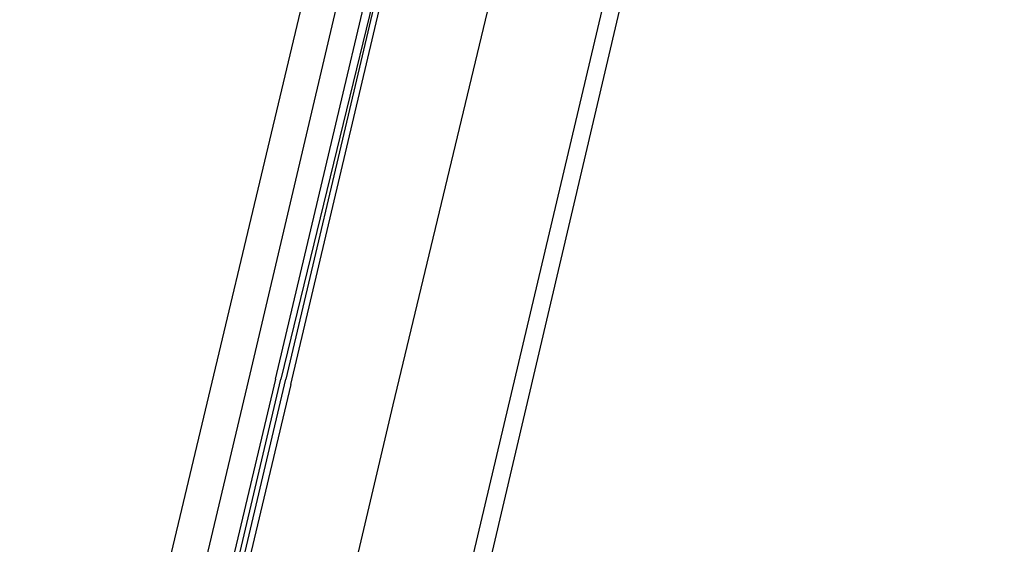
# Model space of a CAD drawing. Header units: feet. Extents: x -79 to 198, y -22 to 181.
# Tile 133 of 164: x 119.98 to 122.56, y 88.56 to 89.93. Entities that reach past the tile are written whole.
import ezdxf

# ---------------------------------------------------------------- set-up
doc = ezdxf.new("R2010")
doc.units = ezdxf.units.FT
doc.layers.add('A-LINEA', color=7, linetype='CONTINUOUS')

msp = doc.modelspace()

# ---------------------------------------------------------------- linework, layer by layer
at = {"layer": 'A-LINEA'}
for p, q in [((120.92, 90.8044), (119.2667, 83.8711)), ((120.5867, 89.0044), (120.9733, 90.6444)), ((121.6667, 90.6311), (120.0267, 83.6978))]:
    msp.add_line(p, q, dxfattribs=at)
for points in [[(137.56, 101.5111), (135.7467, 97.9511), (132.9467, 93.1644), (129.2133, 94.0444), (125.48, 94.9378), (124.7867, 91.9644), (124.4, 90.3378), (124.08, 90.4178), (123.04, 90.6578), (121.7867, 90.9511), (118.2, 75.6978), (129.9467, 72.9244)], [(121.3867, 90.6978), (120.96, 88.9244), (120.5867, 87.3378)], [(120.6533, 88.9911), (121.0533, 90.6844), (121.0667, 90.6844), (121.08, 90.6844), (120.6667, 88.9911)], [(120.6933, 88.9778), (121.0933, 90.6711), (121.0933, 90.6844), (121.08, 90.6844), (120.68, 88.9911)], [(120.24, 87.4311), (120.24, 87.4311), (120.2133, 87.4311), (120.5867, 89.0044)], [(120.6533, 88.9911), (120.2667, 87.3644), (120.2667, 87.3511), (120.28, 87.3511), (120.6667, 88.9911)], [(120.6933, 88.9778), (120.3067, 87.3511), (120.2933, 87.3511), (120.68, 88.9911)]]:
    msp.add_lwpolyline(points, dxfattribs=at)

doc.saveas('drawing.dxf')
